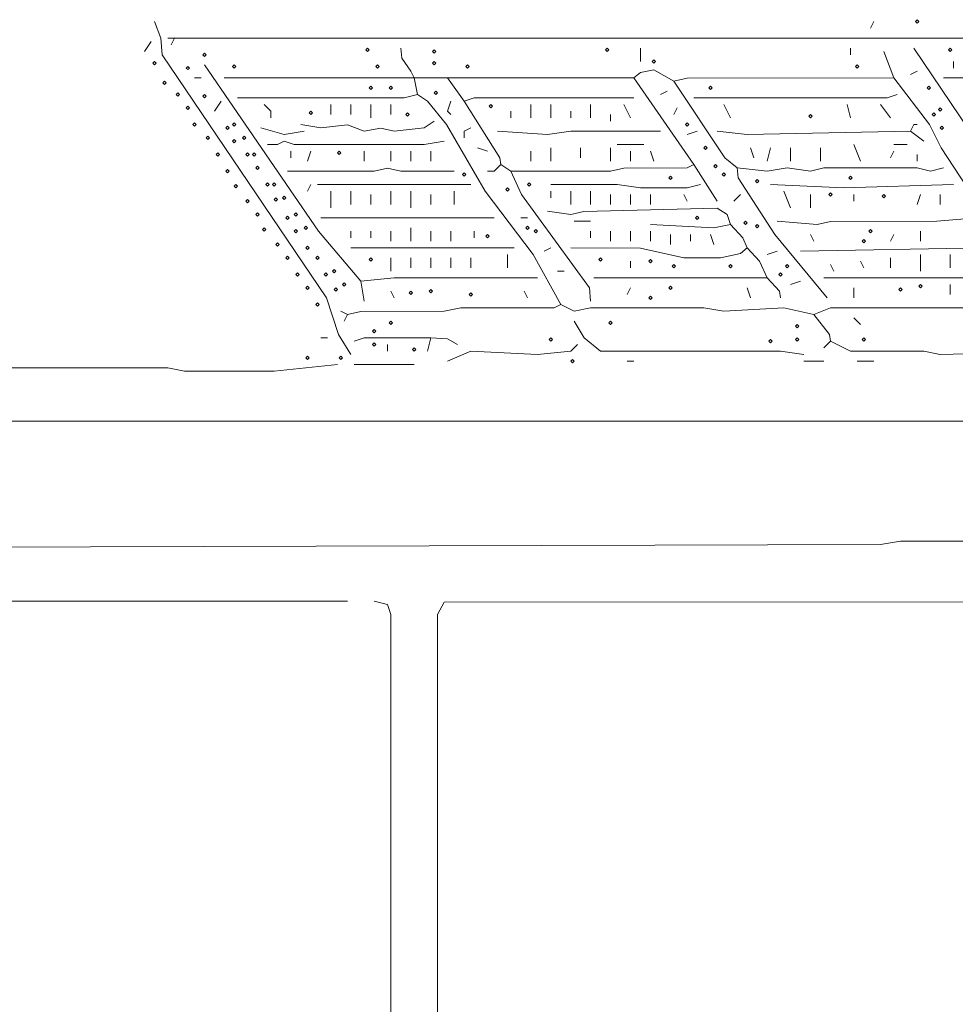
# Model space of a CAD drawing. Header units: millimetres. Extents: x 11 to 20000, y -4 to 8232.
# Tile 19 of 54: x 4007 to 5066, y 7115 to 8230. Entities that reach past the tile are written whole.
import ezdxf

# ---------------------------------------------------------------- set-up
doc = ezdxf.new("R2010")
doc.units = ezdxf.units.MM
doc.layers.add('ARCHITECTURE', color=7, linetype='Continuous', lineweight=13)
doc.layers.add('SOLAR', color=7, linetype='Continuous', lineweight=13)

msp = doc.modelspace()

# ---------------------------------------------------------------- linework, layer by layer
at = {"layer": 'ARCHITECTURE', "color": 7, "lineweight": 13}
for points in [[(7303.92183, 7779.03473), (7292.60962, 7775.27048), (3706.63643, 7775.26391), (3691.55362, 7775.26391)], [(3702.86584, 7631.9759), (4981.14672, 7635.75317), (5003.77115, 7639.51731), (5335.59536, 7639.51075), (5358.2198, 7635.74661), (6425.33937, 7635.75317), (6440.42206, 7639.36923), (6504.52489, 7639.51075), (6523.37885, 7635.75317), (7307.69231, 7631.9759)], [(7315.23405, 7582.95622), (7296.38009, 7571.79208), (7239.819, 7567.87986), (7209.65283, 7571.644), (4487.18597, 7570.43971), (4479.63801, 7556.56109), (4479.63801, 6602.56437), (4479.63801, 6591.25215)], [(3740.57308, 7571.644), (3755.65611, 7571.644), (4362.74468, 7571.644), (4377.82805, 7571.644)], [(4419.30577, 6836.34966), (4426.84762, 6874.05758), (4426.84762, 7556.56109), (4422.92229, 7567.71867), (4407.99355, 7571.644)]]:
    msp.add_lwpolyline(points, dxfattribs=at)
at = {"layer": 'SOLAR', "color": 7, "lineweight": 13}
for points in [[(4381.59921, 7850.67873), (4367.71346, 7873.30317), (4354.15385, 7914.78133), (4167.87093, 8190.04525), (4166.51867, 8208.89898), (4159.12477, 8227.75271)], [(4969.8345, 8220.21109), (4973.60441, 8227.75271)], [(4147.81256, 8193.81606), (4155.35486, 8205.12828)], [(4181.74921, 8208.89898), (4174.20814, 8208.89898)], [(4177.9793, 8201.35747), (4181.74921, 8208.89898)], [(4181.74921, 8208.89898), (4969.8345, 8208.89898), (4984.91663, 8208.89898), (5000, 8208.89898), (5750.37749, 8208.89898), (5779.48631, 8182.50385), (5804.22376, 8137.25498), (5984.1629, 7892.1569)], [(4453.24242, 8163.65011), (4449.47251, 8171.19163), (4439.36414, 8186.27443), (4438.16029, 8197.58665)], [(4709.65351, 8197.58665), (4709.65351, 8182.50385)], [(4947.21007, 8197.58665), (4947.21007, 8190.04525)], [(4996.22885, 8163.65), (4984.91663, 8193.81606)], [(5113.12217, 8058.06946), (5018.85328, 8197.58665)], [(5064.10215, 8182.50385), (5064.10215, 8174.96222)], [(4392.91143, 7933.63495), (4344.94118, 7990.19615), (4215.68586, 8178.73303)], [(4702.1112, 8163.65011), (4709.65973, 8169.994), (4724.73563, 8172.85645), (4747.36007, 8159.87941)], [(5022.62443, 8171.19163), (5015.08337, 8167.42081)], [(5290.34649, 8163.65011), (5260.181, 8171.03699), (5233.78541, 8163.65656), (5052.78993, 8163.65)], [(4204.37364, 8163.65011), (4211.91595, 8163.65011)], [(4238.31029, 8163.65011), (4453.24242, 8163.65011)], [(4490.95023, 8163.65011), (4453.24242, 8163.65011)], [(4457.01357, 8144.79638), (4453.24242, 8163.65011)], [(4490.95023, 8163.65011), (4502.26244, 8163.65011), (4702.1112, 8163.65011)], [(4490.95023, 8163.65011), (4509.80351, 8137.25498)], [(4702.1112, 8163.65011), (4769.9845, 8065.61086)], [(4996.22885, 8163.65), (4762.44344, 8163.64344), (4747.36007, 8159.87941)], [(4819.00452, 8061.84005), (4804.97161, 8073.15238), (4747.36007, 8159.87941)], [(4996.22885, 8163.65), (5036.65113, 8110.85973), (5050.07545, 8084.46448), (5166.06052, 7907.24638), (5184.76663, 7896.08224), (5199.84876, 7899.6983)], [(4739.819, 8148.56719), (4732.27794, 8144.79638)], [(4234.54038, 8137.25498), (4226.99808, 8125.94276)], [(4253.39367, 8141.02557), (4441.9302, 8141.03213), (4457.01357, 8144.79638)], [(4619.15577, 7907.23982), (4587.9336, 7963.8009), (4533.48428, 8035.44502), (4489.89355, 8110.85973), (4468.17771, 8137.2483), (4457.01357, 8144.79638)], [(4494.72138, 8122.17195), (4490.95023, 8125.94276), (4494.72138, 8137.25498)], [(4702.1112, 8141.02557), (4521.1164, 8141.019), (4509.80351, 8137.25498)], [(4509.80351, 8137.25498), (4550.08428, 8073.15894), (4551.28247, 8065.61086)], [(5000, 8144.79638), (4988.68778, 8141.03213), (4769.9845, 8141.02557)], [(4291.10147, 8118.40113), (4291.10147, 8125.94276), (4283.55916, 8133.48416)], [(4358.97477, 8122.17195), (4358.97477, 8133.48416)], [(4381.59921, 8133.48416), (4381.59921, 8122.17195)], [(4404.22364, 8133.48416), (4404.22364, 8118.40113)], [(4426.84808, 8133.48416), (4426.84808, 8122.17195)], [(4562.59468, 8118.40113), (4562.59468, 8125.94276)], [(4585.21912, 8133.48416), (4585.21912, 8118.40113)], [(4607.84355, 8118.40113), (4607.84355, 8133.48416)], [(4630.46799, 8125.94276), (4630.46799, 8118.40113)], [(4653.09242, 8118.40113), (4653.09242, 8133.48416)], [(4698.34129, 8118.40113), (4690.79898, 8133.48416)], [(4747.36007, 8122.17195), (4751.13122, 8129.71335)], [(4811.46346, 8118.40113), (4803.92115, 8133.48416)], [(4947.21007, 8118.40113), (4943.43891, 8133.48416)], [(4981.14672, 8133.48416), (4992.45894, 8118.40113)], [(4325.03812, 8110.85973), (4347.66256, 8107.09548), (4377.82805, 8110.56357), (4396.68133, 8103.47296), (4415.53586, 8106.93439), (4430.61799, 8103.47285), (4464.55464, 8107.24355), (4475.86686, 8114.63054)], [(4675.71686, 8122.17195), (4675.71686, 8114.63054)], [(4279.78925, 8107.08891), (4306.1836, 8099.84367), (4328.80803, 8103.31833)], [(4517.34581, 8107.08891), (4509.80351, 8103.31833), (4509.80351, 8095.7767)], [(4732.27794, 8103.31833), (4630.46799, 8103.31176), (4604.0724, 8099.54751), (4547.51131, 8103.31833)], [(4762.44344, 8099.54751), (4773.75566, 8103.31833)], [(4796.38009, 8103.31833), (4830.31674, 8099.54751), (5015.08337, 8103.31833)], [(5015.08337, 8103.31833), (5018.85328, 8110.85973), (5022.62443, 8110.85973)], [(5015.08337, 8103.31833), (5030.1655, 8092.00611)], [(4487.17907, 8092.00611), (4464.55464, 8088.23529), (4317.49649, 8088.24186), (4306.1836, 8092.00611), (4298.64253, 8088.23529), (4287.33032, 8088.23529)], [(4313.7259, 8073.15226), (4313.7259, 8080.69389)], [(4336.35034, 8080.69389), (4332.57919, 8069.38167)], [(4396.68133, 8080.69389), (4396.68133, 8069.38167)], [(4426.84808, 8080.69389), (4426.84808, 8069.38167)], [(4449.47251, 8069.38167), (4449.47251, 8080.69389)], [(4472.09695, 8080.69389), (4472.09695, 8069.38167)], [(4536.1991, 8080.69389), (4524.88688, 8084.46448)], [(4585.21912, 8069.38167), (4585.21912, 8080.69389)], [(4607.84355, 8069.38167), (4607.84355, 8084.46448)], [(4641.7802, 8084.46448), (4641.7802, 8073.15226)], [(4675.71686, 8069.38167), (4675.71686, 8084.46448)], [(4713.42342, 8088.23529), (4683.25792, 8088.23529)], [(4698.34129, 8069.38167), (4698.34129, 8080.69389)], [(4724.73563, 8069.38167), (4720.96572, 8080.69389)], [(4834.0879, 8084.46448), (4837.85781, 8073.15226)], [(4856.71233, 8084.46448), (4852.94118, 8069.38167)], [(4879.33676, 8069.38167), (4879.33676, 8084.46448)], [(4913.27342, 8069.38167), (4913.27342, 8084.46448)], [(4958.52229, 8069.38167), (4950.97998, 8088.23529)], [(4996.22885, 8080.69389), (4992.45894, 8073.15226)], [(5011.31222, 8088.23529), (4996.22885, 8088.23529)], [(5022.62443, 8076.92308), (5022.62443, 8069.38167)], [(4309.95475, 8058.06946), (4407.99355, 8058.07602), (4423.07692, 8061.68552), (4438.16029, 8058.21742), (4498.49129, 8058.06946)], [(4536.1991, 8058.06946), (4543.74016, 8058.06946), (4551.28247, 8065.61086)], [(4562.59468, 8058.06946), (4551.28247, 8065.61086)], [(4562.59468, 8058.06946), (4675.71686, 8058.07602), (4690.79898, 8061.69208), (4762.43722, 8061.98812), (4769.9845, 8065.61086)], [(4562.59468, 8058.06946), (4574.96233, 8031.67421), (4651.88767, 7926.09355), (4653.09242, 7911.01052)], [(4796.38009, 8024.13281), (4769.9845, 8065.61086)], [(4819.00452, 8061.84005), (4852.94118, 8058.06957), (4875.56561, 8061.83348), (4901.9612, 8058.22398), (4917.04333, 8061.83348), (5022.62443, 8061.83348), (5037.70781, 8058.3655), (5052.78993, 8061.84005)], [(4819.00452, 8061.84005), (4820.20215, 8050.52783), (4861.53269, 7986.42534), (4920.81448, 7914.78133)], [(4336.35034, 8042.98643), (4332.57919, 8035.44502)], [(4343.8914, 8042.98643), (4517.34581, 8042.98643)], [(4358.97477, 8035.44502), (4358.97477, 8016.59118)], [(4381.59921, 8020.36199), (4381.59921, 8035.44502)], [(4426.84808, 8020.36199), (4426.84808, 8035.44502)], [(4449.47251, 8035.44502), (4449.47251, 8016.59118)], [(4498.49129, 8035.44502), (4498.49129, 8020.36199)], [(4607.84355, 8042.98643), (4683.25792, 8042.97986), (4709.65351, 8039.21561), (4762.44344, 8039.36369), (4777.52681, 8042.98643)], [(4607.84355, 8027.90339), (4607.84355, 8035.44502)], [(4630.46799, 8020.36199), (4630.46799, 8035.44502)], [(4653.09242, 8035.44502), (4653.09242, 8020.36199)], [(4856.71233, 8042.98643), (4939.66776, 8039.21561), (5064.10215, 8042.98643)], [(4879.33676, 8016.59118), (4871.79446, 8035.44502)], [(4404.22364, 8031.67421), (4404.22364, 8020.36199)], [(4472.09695, 8031.67421), (4472.09695, 8020.36199)], [(4675.71686, 8020.36199), (4675.71686, 8031.67421)], [(4698.34129, 8031.67421), (4698.34129, 8020.36199)], [(4720.96572, 8020.36199), (4720.96572, 8031.67421)], [(4758.67229, 8031.67421), (4762.44344, 8024.13281)], [(4822.77568, 8031.67421), (4815.23337, 8024.13281)], [(4901.9612, 8016.59118), (4901.9612, 8031.67421)], [(4950.97998, 8024.13281), (4950.97998, 8031.67421)], [(5026.39559, 8031.67421), (5022.62443, 8020.36199)], [(5049.02002, 8031.67421), (5049.02002, 8020.36199)], [(4604.0724, 8012.82059), (4630.46799, 8009.05633), (4645.55011, 8012.67251), (4796.38009, 8016.43654), (4807.53767, 8009.04321), (4811.46346, 7997.73756)], [(4543.74016, 8005.27896), (4347.66256, 8005.27896)], [(4573.9069, 8005.27896), (4581.44796, 8005.27896)], [(4653.09242, 8001.50837), (4634.2379, 8001.50837)], [(5090.49774, 8005.27896), (5045.24887, 8001.51493), (4924.58563, 8001.36029), (4909.50226, 7997.74412), (4864.25339, 8001.50837)], [(4449.47251, 7978.88394), (4449.47251, 7993.96674)], [(4811.46346, 7997.73756), (4792.60894, 7993.96674), (4720.96572, 7997.73756)], [(4811.46346, 7997.73756), (4825.48948, 7982.65464), (4830.31674, 7971.34231)], [(4381.59921, 7990.19615), (4381.59921, 7982.65452)], [(4404.22364, 7982.65452), (4404.22364, 7990.19615)], [(4426.84808, 7990.19615), (4426.84808, 7978.88394)], [(4472.09695, 7990.19615), (4472.09695, 7978.88394)], [(4494.72138, 7978.88394), (4494.72138, 7990.19615)], [(4521.11572, 7982.65452), (4521.11572, 7990.19615)], [(4653.09242, 7982.65452), (4653.09242, 7990.19615)], [(4675.71686, 7978.88394), (4675.71686, 7990.19615)], [(4698.34129, 7978.88394), (4698.34129, 7990.19615)], [(4720.96572, 7978.88394), (4720.96572, 7990.19615)], [(4743.59016, 7975.11312), (4743.59016, 7986.42534)], [(4766.21459, 7978.88394), (4766.21459, 7986.42534)], [(4792.60894, 7975.11312), (4788.83903, 7986.42534)], [(4905.73111, 7978.88394), (4901.9612, 7986.42534)], [(4992.45894, 7978.88394), (4996.22885, 7986.42534)], [(5026.39559, 7978.88394), (5026.39559, 7990.19615)], [(4381.59921, 7971.34231), (4566.36459, 7971.34231)], [(4607.84355, 7971.34231), (4600.30124, 7967.57172)], [(4830.31674, 7971.34231), (4822.76878, 7964.99208), (4800.15124, 7960.0302), (4758.67229, 7960.17828), (4709.65351, 7971.19434), (4630.46799, 7971.34231)], [(4852.94118, 7937.40577), (4844.34344, 7956.25939), (4830.31674, 7971.34231)], [(5109.35102, 7975.11312), (5098.0388, 7971.34887), (4890.64898, 7967.57172)], [(4426.84808, 7944.94717), (4426.84808, 7960.0302)], [(4449.47251, 7948.71799), (4449.47251, 7960.0302)], [(4472.09695, 7948.71799), (4472.09695, 7960.0302)], [(4494.72138, 7948.71799), (4494.72138, 7960.0302)], [(4517.34581, 7948.71799), (4517.34581, 7960.0302)], [(4558.82353, 7948.71799), (4558.82353, 7963.8009)], [(4852.94118, 7963.8009), (4864.25339, 7967.57172)], [(4992.45894, 7948.71799), (4992.45894, 7960.0302)], [(5026.39559, 7963.8009), (5026.39559, 7944.94717)], [(5060.33224, 7963.8009), (5060.33224, 7948.71799)], [(4698.34129, 7948.71799), (4698.34129, 7956.25939)], [(4928.35554, 7944.94717), (4924.58563, 7952.48869)], [(4962.29219, 7948.71799), (4958.52229, 7956.25939)], [(4392.91143, 7933.63495), (4430.61799, 7937.39921), (4592.76018, 7937.40577)], [(4622.92568, 7944.94717), (4615.38462, 7944.94717)], [(4852.94118, 7937.40577), (4656.86233, 7937.40577)], [(4868.02455, 7914.78133), (4866.8198, 7922.32941), (4852.94118, 7937.40577)], [(4917.04333, 7937.40577), (5131.97545, 7937.40577)], [(4392.91143, 7933.63495), (4396.68133, 7911.01052)], [(4694.57014, 7918.55204), (4698.34129, 7926.09355)], [(4830.31674, 7926.09355), (4834.0879, 7914.78133)], [(4879.33676, 7929.86425), (4890.64898, 7933.63495)], [(4950.97998, 7926.09355), (4950.97998, 7914.78133)], [(5060.33224, 7918.55204), (5060.33224, 7929.86425)], [(4430.61799, 7914.78133), (4426.84808, 7922.32274)], [(4581.44796, 7914.78133), (4577.67681, 7922.32274)], [(4619.15577, 7907.23982), (4611.60724, 7903.61719), (4506.0336, 7903.46256), (4487.17907, 7899.70486), (4392.91143, 7899.55023), (4377.82805, 7895.9276)], [(4619.15577, 7907.23982), (4634.2379, 7899.8595), (4653.09242, 7903.46256), (4781.29672, 7903.46256), (4803.92115, 7899.6983), (4871.79446, 7903.46256), (4905.73111, 7895.9276)], [(5158.37104, 7903.46912), (4924.58563, 7903.46256), (4905.73111, 7895.9276)], [(4370.28699, 7899.6983), (4377.82805, 7895.9276)], [(4377.82805, 7895.9276), (4374.0569, 7888.38609)], [(4924.58563, 7865.76165), (4923.38744, 7873.30973), (4905.73111, 7895.9276)], [(4958.52229, 7884.61538), (4950.97998, 7892.1569)], [(4894.41889, 7850.67873), (4868.02455, 7854.44287), (4664.40464, 7854.60407), (4645.70509, 7869.53247), (4634.2379, 7888.38609)], [(4355.20362, 7869.53247), (4347.66256, 7869.53247)], [(4385.36912, 7865.76165), (4396.68201, 7869.38439), (4472.09695, 7869.53247)], [(4468.32579, 7854.44943), (4472.09695, 7869.53247)], [(4472.09695, 7869.53247), (4490.95023, 7868.47624), (4502.26244, 7861.99095)], [(4423.07692, 7854.44943), (4423.07692, 7861.99095)], [(4490.95023, 7843.13722), (4517.34581, 7854.30136), (4592.76018, 7850.82681), (4630.46109, 7854.60407), (4638.00905, 7861.99095)], [(4924.58563, 7865.76165), (4917.04333, 7858.22025)], [(4924.58563, 7865.76165), (4947.21007, 7854.59751), (5030.1655, 7854.30136), (5049.02002, 7850.67873), (5196.07885, 7854.44287), (5211.16097, 7850.67873)], [(3691.55362, 7835.59581), (4174.20814, 7835.58925), (4193.06143, 7831.83156), (4294.87138, 7831.83156), (4366.51584, 7839.36652)], [(4385.36912, 7839.36652), (4453.24242, 7839.36652)], [(4694.57014, 7843.13722), (4702.1112, 7843.13722)], [(4894.41889, 7843.13722), (4917.04333, 7843.13722)], [(4954.75113, 7843.13722), (4973.60441, 7843.13722)]]:
    msp.add_lwpolyline(points, dxfattribs=at)
for points in [[(5020.73903, 8227.7526), (5022.62443, 8229.63801), (5024.50984, 8227.7526), (5022.62443, 8225.86731)], [(4213.8009, 8190.04525), (4215.68631, 8191.93066), (4217.57161, 8190.04525), (4215.68631, 8188.15984)], [(4398.56708, 8195.70136), (4400.45249, 8197.58676), (4402.3379, 8195.70136), (4400.45249, 8193.81595)], [(4473.9819, 8193.81595), (4475.86731, 8195.70136), (4477.7526, 8193.81595), (4475.86731, 8191.93066)], [(4670.06029, 8195.70136), (4671.9457, 8197.58676), (4673.83111, 8195.70136), (4671.9457, 8193.81595)], [(5058.44649, 8195.70136), (5060.33179, 8197.58676), (5062.21719, 8195.70136), (5060.33179, 8193.81595)], [(4157.23982, 8180.61844), (4159.12523, 8182.50373), (4161.01052, 8180.61844), (4159.12523, 8178.73303)], [(4473.9819, 8180.61844), (4475.86731, 8182.50373), (4477.7526, 8180.61844), (4475.86731, 8178.73303)], [(4722.85068, 8182.50373), (4724.73609, 8184.38914), (4726.62138, 8182.50373), (4724.73609, 8180.61844)], [(4194.94717, 8174.96233), (4196.83258, 8176.84762), (4198.71799, 8174.96233), (4196.83258, 8173.07692)], [(4247.73756, 8176.84762), (4249.62296, 8178.73303), (4251.50826, 8176.84762), (4249.62296, 8174.96233)], [(4409.8793, 8176.84762), (4411.76471, 8178.73303), (4413.65011, 8176.84762), (4411.76471, 8174.96233)], [(4511.68925, 8176.84762), (4513.57466, 8178.73303), (4515.46007, 8176.84762), (4513.57466, 8174.96233)], [(4952.86572, 8176.84762), (4954.75113, 8178.73303), (4956.63654, 8176.84762), (4954.75113, 8174.96233)], [(4168.55204, 8157.994), (4170.43744, 8159.8793), (4172.32274, 8157.994), (4170.43744, 8156.1086)], [(4183.63495, 8144.79638), (4185.52036, 8146.68179), (4187.40577, 8144.79638), (4185.52036, 8142.91097)], [(4402.3379, 8152.3379), (4404.22319, 8154.22319), (4406.1086, 8152.3379), (4404.22319, 8150.45249)], [(4424.96233, 8152.3379), (4426.84762, 8154.22319), (4428.73303, 8152.3379), (4426.84762, 8150.45249)], [(4475.86731, 8146.68179), (4477.7526, 8148.56708), (4479.63801, 8146.68179), (4477.7526, 8144.79638)], [(4786.95328, 8152.3379), (4788.83857, 8154.22319), (4790.72398, 8152.3379), (4788.83857, 8150.45249)], [(5033.93665, 8152.3379), (5035.82206, 8154.22319), (5037.70735, 8152.3379), (5035.82206, 8150.45249)], [(4213.8009, 8142.91097), (4215.68631, 8144.79638), (4217.57161, 8142.91097), (4215.68631, 8141.02568)], [(4194.94717, 8129.71346), (4196.83258, 8131.59876), (4198.71799, 8129.71346), (4196.83258, 8127.82805)], [(4334.46459, 8124.05735), (4336.34989, 8125.94265), (4338.23529, 8124.05735), (4336.34989, 8122.17195)], [(4443.81595, 8122.17195), (4445.70136, 8124.05735), (4447.58676, 8122.17195), (4445.70136, 8120.28654)], [(4538.0845, 8131.59876), (4539.9698, 8133.48416), (4541.8552, 8131.59876), (4539.9698, 8129.71346)], [(5039.59276, 8122.17195), (5041.47817, 8124.05735), (5043.36346, 8122.17195), (5041.47817, 8120.28654)], [(5047.13428, 8127.82805), (5049.01957, 8129.71346), (5050.90498, 8127.82805), (5049.01957, 8125.94265)], [(4900.07545, 8120.28654), (4901.96075, 8122.17195), (4903.84615, 8120.28654), (4901.96075, 8118.40124)], [(4202.48869, 8110.85973), (4204.3741, 8112.74514), (4206.25939, 8110.85973), (4204.3741, 8108.97432)], [(4240.19604, 8107.08903), (4242.08145, 8108.97432), (4243.96686, 8107.08903), (4242.08145, 8105.20362)], [(4247.73756, 8110.85973), (4249.62296, 8112.74514), (4251.50826, 8110.85973), (4249.62296, 8108.97432)], [(4760.55803, 8110.85973), (4762.44344, 8112.74514), (4764.32885, 8110.85973), (4762.44344, 8108.97432)], [(5049.01957, 8107.08903), (5050.90498, 8108.97432), (5052.79038, 8107.08903), (5050.90498, 8105.20362)], [(4217.57161, 8095.77681), (4219.45701, 8097.6621), (4221.34242, 8095.77681), (4219.45701, 8093.8914)], [(4247.73756, 8092.006), (4249.62296, 8093.8914), (4251.50826, 8092.006), (4249.62296, 8090.1207)], [(4259.04977, 8095.77681), (4260.93518, 8097.6621), (4262.82048, 8095.77681), (4260.93518, 8093.8914)], [(4366.51584, 8078.80848), (4368.40124, 8080.69378), (4370.28654, 8078.80848), (4368.40124, 8076.92308)], [(4781.29717, 8084.46459), (4783.18247, 8086.34989), (4785.06787, 8084.46459), (4783.18247, 8082.57919)], [(4228.88382, 8076.92308), (4230.76923, 8078.80848), (4232.65464, 8076.92308), (4230.76923, 8075.03767)], [(4262.82048, 8076.92308), (4264.70588, 8078.80848), (4266.59129, 8076.92308), (4264.70588, 8075.03767)], [(4270.36199, 8076.92308), (4272.2474, 8078.80848), (4274.13269, 8076.92308), (4272.2474, 8075.03767)], [(4240.19604, 8058.06934), (4242.08145, 8059.95475), (4243.96686, 8058.06934), (4242.08145, 8056.18405)], [(4274.13269, 8061.84016), (4276.0181, 8063.72545), (4277.90351, 8061.84016), (4276.0181, 8059.95475)], [(4792.60939, 8063.72545), (4794.49468, 8065.61086), (4796.38009, 8063.72545), (4794.49468, 8061.84016)], [(4507.91855, 8054.29864), (4509.80396, 8056.18405), (4511.68925, 8054.29864), (4509.80396, 8052.41324)], [(4741.70441, 8050.52794), (4743.58971, 8052.41324), (4745.47511, 8050.52794), (4743.58971, 8048.64253)], [(4802.0362, 8054.29864), (4803.92161, 8056.18405), (4805.8069, 8054.29864), (4803.92161, 8052.41324)], [(4839.74355, 8046.75713), (4841.62896, 8048.64253), (4843.51437, 8046.75713), (4841.62896, 8044.87183)], [(4945.32432, 8050.52794), (4947.20962, 8052.41324), (4949.09502, 8050.52794), (4947.20962, 8048.64253)], [(4249.62296, 8041.10102), (4251.50826, 8042.98643), (4253.39367, 8041.10102), (4251.50826, 8039.21572)], [(4285.44491, 8042.98643), (4287.33032, 8044.87183), (4289.21572, 8042.98643), (4287.33032, 8041.10102)], [(4292.98643, 8042.98643), (4294.87183, 8044.87183), (4296.75713, 8042.98643), (4294.87183, 8041.10102)], [(4556.93812, 8037.33032), (4558.82353, 8039.21572), (4560.70894, 8037.33032), (4558.82353, 8035.44491)], [(4581.44796, 8042.98643), (4583.33337, 8044.87183), (4585.21867, 8042.98643), (4583.33337, 8041.10102)], [(4262.82048, 8024.13269), (4264.70588, 8026.0181), (4266.59129, 8024.13269), (4264.70588, 8022.2474)], [(4294.87183, 8026.0181), (4296.75713, 8027.90351), (4298.64253, 8026.0181), (4296.75713, 8024.13269)], [(4304.29864, 8027.90351), (4306.18405, 8029.7888), (4308.06934, 8027.90351), (4306.18405, 8026.0181)], [(4922.69989, 8031.67421), (4924.58518, 8033.55962), (4926.47059, 8031.67421), (4924.58518, 8029.7888)], [(4983.03167, 8029.7888), (4984.91708, 8031.67421), (4986.80238, 8029.7888), (4984.91708, 8027.90351)], [(4274.13269, 8009.04977), (4276.0181, 8010.93518), (4277.90351, 8009.04977), (4276.0181, 8007.16437)], [(4308.06934, 8005.27907), (4309.95475, 8007.16437), (4311.84016, 8005.27907), (4309.95475, 8003.39367)], [(4317.49627, 8009.04977), (4319.38156, 8010.93518), (4321.26697, 8009.04977), (4319.38156, 8007.16437)], [(4771.87025, 8005.27907), (4773.75566, 8007.16437), (4775.64106, 8005.27907), (4773.75566, 8003.39367)], [(4826.54604, 7999.62296), (4828.43133, 8001.50826), (4830.31674, 7999.62296), (4828.43133, 7997.73756)], [(4281.67421, 7992.08145), (4283.55962, 7993.96686), (4285.44491, 7992.08145), (4283.55962, 7990.19604)], [(4317.49627, 7990.19604), (4319.38156, 7992.08145), (4321.26697, 7990.19604), (4319.38156, 7988.31075)], [(4328.80848, 7993.96686), (4330.69378, 7995.85215), (4332.57919, 7993.96686), (4330.69378, 7992.08145)], [(4579.56256, 7993.96686), (4581.44796, 7995.85215), (4583.33337, 7993.96686), (4581.44796, 7992.08145)], [(4588.98948, 7990.19604), (4590.87477, 7992.08145), (4592.76018, 7990.19604), (4590.87477, 7988.31075)], [(4839.74355, 7995.85215), (4841.62896, 7997.73756), (4843.51437, 7995.85215), (4841.62896, 7993.96686)], [(4967.94876, 7990.19604), (4969.83405, 7992.08145), (4971.71946, 7990.19604), (4969.83405, 7988.31075)], [(4534.31369, 7984.53993), (4536.1991, 7986.42534), (4538.0845, 7984.53993), (4536.1991, 7982.65464)], [(4960.40724, 7978.88382), (4962.29265, 7980.76923), (4964.17794, 7978.88382), (4962.29265, 7976.99853)], [(4296.75713, 7975.11312), (4298.64253, 7976.99853), (4300.52794, 7975.11312), (4298.64253, 7973.22771)], [(4330.69378, 7971.34242), (4332.57919, 7973.22771), (4334.46459, 7971.34242), (4332.57919, 7969.45701)], [(4308.06934, 7960.0302), (4309.95475, 7961.9155), (4311.84016, 7960.0302), (4309.95475, 7958.1448)], [(4342.006, 7960.0302), (4343.8914, 7961.9155), (4345.77681, 7960.0302), (4343.8914, 7958.1448)], [(4402.3379, 7958.1448), (4404.22319, 7960.0302), (4406.1086, 7958.1448), (4404.22319, 7956.25939)], [(4662.51889, 7958.1448), (4664.40419, 7960.0302), (4666.28959, 7958.1448), (4664.40419, 7956.25939)], [(4719.07998, 7956.25939), (4720.96527, 7958.1448), (4722.85068, 7956.25939), (4720.96527, 7954.3741)], [(4360.85973, 7944.94717), (4362.74514, 7946.83258), (4364.63043, 7944.94717), (4362.74514, 7943.06188)], [(4745.47511, 7950.60328), (4747.36052, 7952.48869), (4749.24581, 7950.60328), (4747.36052, 7948.71799)], [(4809.57771, 7950.60328), (4811.46301, 7952.48869), (4813.34842, 7950.60328), (4811.46301, 7948.71799)], [(4873.6802, 7950.60328), (4875.56561, 7952.48869), (4877.45102, 7950.60328), (4875.56561, 7948.71799)], [(4319.38156, 7941.17647), (4321.26697, 7943.06188), (4323.15238, 7941.17647), (4321.26697, 7939.29106)], [(4351.43292, 7941.17647), (4353.31821, 7943.06188), (4355.20362, 7941.17647), (4353.31821, 7939.29106)], [(4866.1388, 7941.17647), (4868.0241, 7943.06188), (4869.9095, 7941.17647), (4868.0241, 7939.29106)], [(4330.69378, 7926.09355), (4332.57919, 7927.97885), (4334.46459, 7926.09355), (4332.57919, 7924.20814)], [(4362.74514, 7924.20814), (4364.63043, 7926.09355), (4366.51584, 7924.20814), (4364.63043, 7922.32274)], [(4372.17195, 7929.86425), (4374.05735, 7931.74966), (4375.94265, 7929.86425), (4374.05735, 7927.97885)], [(4470.2112, 7922.32274), (4472.09649, 7924.20814), (4473.9819, 7922.32274), (4472.09649, 7920.43744)], [(4741.70441, 7926.09355), (4743.58971, 7927.97885), (4745.47511, 7926.09355), (4743.58971, 7924.20814)], [(5001.88541, 7924.20814), (5003.7707, 7926.09355), (5005.65611, 7924.20814), (5003.7707, 7922.32274)], [(5024.50984, 7927.97885), (5026.39514, 7929.86425), (5028.28054, 7927.97885), (5026.39514, 7926.09355)], [(4447.58676, 7920.43744), (4449.47206, 7922.32274), (4451.35747, 7920.43744), (4449.47206, 7918.55204)], [(4515.46007, 7918.55204), (4517.34536, 7920.43744), (4519.23077, 7918.55204), (4517.34536, 7916.66663)], [(4719.07998, 7914.78133), (4720.96527, 7916.66663), (4722.85068, 7914.78133), (4720.96527, 7912.89593)], [(4342.006, 7907.23982), (4343.8914, 7909.12523), (4345.77681, 7907.23982), (4343.8914, 7905.35441)], [(4406.1086, 7877.07387), (4407.994, 7878.95928), (4409.8793, 7877.07387), (4407.994, 7875.18857)], [(4424.96233, 7886.50079), (4426.84762, 7888.38609), (4428.73303, 7886.50079), (4426.84762, 7884.61538)], [(4673.83111, 7886.50079), (4675.7164, 7888.38609), (4677.60181, 7886.50079), (4675.7164, 7884.61538)], [(4884.99242, 7882.72998), (4886.87783, 7884.61538), (4888.76324, 7882.72998), (4886.87783, 7880.84468)], [(4605.95781, 7867.64706), (4607.8431, 7869.53247), (4609.72851, 7867.64706), (4607.8431, 7865.76165)], [(4884.99242, 7867.64706), (4886.87783, 7869.53247), (4888.76324, 7867.64706), (4886.87783, 7865.76165)], [(4960.40724, 7867.64706), (4962.29265, 7869.53247), (4964.17794, 7867.64706), (4962.29265, 7865.76165)], [(4406.1086, 7861.99095), (4407.994, 7863.87636), (4409.8793, 7861.99095), (4407.994, 7860.10554)], [(4451.35747, 7856.33484), (4453.24287, 7858.22025), (4455.12817, 7856.33484), (4453.24287, 7854.44943)], [(4854.82658, 7865.76165), (4856.71188, 7867.64706), (4858.59729, 7865.76165), (4856.71188, 7863.87636)], [(4330.69378, 7846.90803), (4332.57919, 7848.79333), (4334.46459, 7846.90803), (4332.57919, 7845.02262)], [(4368.40124, 7846.90803), (4370.28654, 7848.79333), (4372.17195, 7846.90803), (4370.28654, 7845.02262)], [(4630.46753, 7843.13722), (4632.35294, 7845.02262), (4634.23835, 7843.13722), (4632.35294, 7841.25192)]]:
    msp.add_lwpolyline(points, close=True, dxfattribs=at)

doc.saveas('drawing.dxf')
